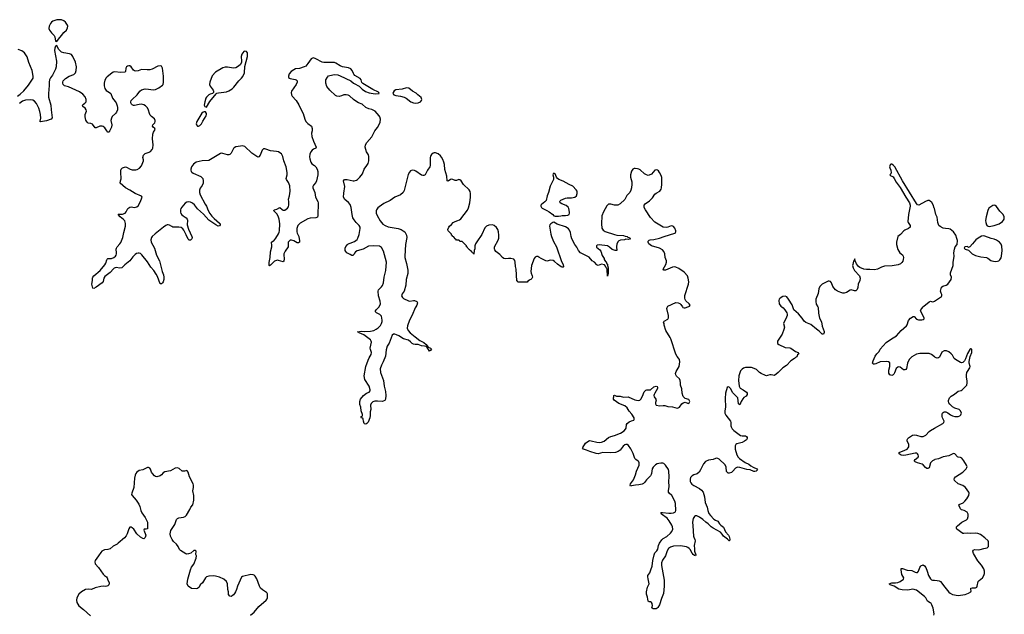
# Model space of a CAD drawing. Header units: inches. Extents: x 2294237 to 2473966, y 835830 to 1006981.
# Tile 42 of 77: x 2334251 to 2351205, y 994705 to 1004943. Entities that reach past the tile are written whole.
import ezdxf

# ---------------------------------------------------------------- set-up
doc = ezdxf.new("R2010")
doc.units = ezdxf.units.IN
doc.header["$MEASUREMENT"] = 0
for name, color, linetype in [('C3030', 7, 'Continuous'), ('C3040', 7, 'Continuous'), ('C3050', 7, 'Continuous'), ('C3939', 7, 'Continuous'), ('C3949', 7, 'Continuous'), ('C3959', 7, 'Continuous')]:
    doc.layers.add(name, color=color, linetype=linetype)

msp = doc.modelspace()

# ---------------------------------------------------------------- linework, layer by layer
at = {"layer": 'C3030', "color": 6, "elevation": 200}
for points in [[(2334930, 1004943), (2334890, 1004940), (2334822, 1004918), (2334798, 1004902), (2334780, 1004880), (2334757, 1004830), (2334755, 1004790), (2334764, 1004764), (2334798, 1004718), (2334844, 1004670), (2334854, 1004650), (2334870, 1004576), (2334890, 1004567), (2334917, 1004610), (2334971, 1004669), (2335010, 1004724), (2335057, 1004763), (2335076, 1004804), (2335079, 1004830), (2335075, 1004850), (2335042, 1004902), (2335010, 1004926), (2334970, 1004938)], [(2338130, 1004402), (2338110, 1004393), (2338077, 1004350), (2338065, 1004310), (2338072, 1004230), (2338069, 1004210), (2338051, 1004170), (2338019, 1004141), (2337970, 1004117), (2337930, 1004110), (2337830, 1004127), (2337790, 1004123), (2337747, 1004113), (2337621, 1004039), (2337566, 1003974), (2337522, 1003870), (2337519, 1003830), (2337530, 1003796), (2337585, 1003730), (2337590, 1003710), (2337589, 1003691), (2337568, 1003672), (2337530, 1003659), (2337510, 1003647), (2337469, 1003611), (2337454, 1003590), (2337438, 1003530), (2337429, 1003470), (2337440, 1003450), (2337470, 1003438), (2337526, 1003534), (2337632, 1003668), (2337644, 1003676), (2337674, 1003686), (2337810, 1003702), (2337850, 1003719), (2337910, 1003755), (2337940, 1003780), (2338027, 1003893), (2338070, 1003935), (2338094, 1003966), (2338123, 1004030), (2338125, 1004135), (2338173, 1004310), (2338175, 1004370), (2338157, 1004397)], [(2337430, 1003357), (2337410, 1003351), (2337387, 1003333), (2337301, 1003190), (2337290, 1003150), (2337294, 1003130), (2337312, 1003112), (2337330, 1003110), (2337350, 1003119), (2337380, 1003150), (2337404, 1003196), (2337462, 1003290), (2337470, 1003310), (2337469, 1003330), (2337450, 1003356)]]:
    msp.add_lwpolyline(points, close=True, dxfattribs=at)
for points in [[(2334213, 1003627), (2334261, 1003659), (2334323, 1003717), (2334404, 1003816), (2334481, 1003939), (2334485, 1003970), (2334467, 1004067), (2334410, 1004206), (2334382, 1004302), (2334333, 1004373), (2334286, 1004406), (2334227, 1004427)], [(2340000, 1004014), (2339976, 1004070), (2339950, 1004097), (2339912, 1004112), (2339809, 1004130), (2339770, 1004146), (2339696, 1004196), (2339670, 1004207), (2339490, 1004205), (2339461, 1004210), (2339350, 1004269), (2339310, 1004284), (2339290, 1004283), (2339270, 1004269), (2339213, 1004187), (2339175, 1004145), (2339151, 1004129), (2339070, 1004105), (2339002, 1004098), (2338970, 1004082), (2338928, 1004052), (2338888, 1004010), (2338878, 1003970), (2338882, 1003950), (2338896, 1003936), (2338910, 1003929), (2338994, 1003914), (2339009, 1003909), (2339028, 1003888), (2339030, 1003870), (2339014, 1003830), (2338931, 1003710), (2338925, 1003690), (2338932, 1003650), (2338945, 1003625), (2339011, 1003550), (2339058, 1003478), (2339098, 1003390), (2339132, 1003330), (2339159, 1003230), (2339179, 1003190), (2339210, 1003155), (2339273, 1003110), (2339289, 1003070), (2339286, 1003030), (2339278, 1002990), (2339282, 1002930), (2339309, 1002849), (2339354, 1002746), (2339350, 1002730), (2339310, 1002712), (2339285, 1002695), (2339263, 1002670), (2339245, 1002630), (2339243, 1002583), (2339246, 1002546), (2339265, 1002490), (2339284, 1002464), (2339329, 1002430), (2339348, 1002410), (2339373, 1002370), (2339382, 1002330), (2339383, 1002270), (2339364, 1002170), (2339350, 1002140), (2339308, 1002092), (2339301, 1002070), (2339300, 1002050), (2339330, 1001967), (2339347, 1001887), (2339386, 1001810), (2339392, 1001790), (2339387, 1001570), (2339376, 1001544), (2339350, 1001531), (2339250, 1001528), (2339210, 1001515), (2339080, 1001440), (2339040, 1001400), (2339021, 1001350), (2339021, 1001290), (2339027, 1001267), (2339055, 1001210), (2339070, 1001138), (2339070, 1001110), (2339050, 1001098), (2339030, 1001102), (2338970, 1001136), (2338930, 1001148), (2338910, 1001145), (2338889, 1001131), (2338876, 1001110), (2338871, 1001090), (2338873, 1001030), (2338820, 1000960), (2338800, 1000910), (2338805, 1000810), (2338801, 1000790), (2338790, 1000774), (2338710, 1000799), (2338690, 1000803), (2338670, 1000799), (2338637, 1000783), (2338570, 1000716), (2338550, 1000706), (2338545, 1000710), (2338545, 1000765), (2338563, 1000850), (2338570, 1000945), (2338592, 1001030), (2338594, 1001054), (2338587, 1001110), (2338610, 1001130), (2338624, 1001136), (2338661, 1001179), (2338705, 1001255), (2338717, 1001283), (2338722, 1001310), (2338728, 1001430), (2338717, 1001510), (2338699, 1001559), (2338678, 1001598), (2338627, 1001650), (2338630, 1001670), (2338678, 1001682), (2338730, 1001709), (2338772, 1001672), (2338790, 1001665), (2338814, 1001666), (2338842, 1001678), (2338864, 1001696), (2338879, 1001721), (2338886, 1001754), (2338887, 1001807), (2338881, 1001850), (2338898, 1001910), (2338906, 1001990), (2338901, 1002081), (2338893, 1002113), (2338880, 1002140), (2338843, 1002190), (2338841, 1002210), (2338856, 1002270), (2338855, 1002310), (2338837, 1002410), (2338799, 1002510), (2338782, 1002590), (2338756, 1002636), (2338733, 1002653), (2338710, 1002665), (2338670, 1002676), (2338570, 1002684), (2338490, 1002716), (2338470, 1002720), (2338450, 1002718), (2338424, 1002696), (2338390, 1002608), (2338370, 1002582), (2338350, 1002578), (2338250, 1002643), (2338130, 1002759), (2338090, 1002771), (2338050, 1002767), (2337970, 1002754), (2337942, 1002738), (2337930, 1002724), (2337890, 1002647), (2337870, 1002624), (2337850, 1002616), (2337830, 1002618), (2337750, 1002640), (2337730, 1002642), (2337710, 1002638), (2337510, 1002521), (2337390, 1002513), (2337290, 1002487), (2337244, 1002456), (2337209, 1002411), (2337199, 1002370), (2337199, 1002350), (2337205, 1002330), (2337217, 1002317), (2337240, 1002300), (2337370, 1002242), (2337402, 1002210), (2337411, 1002170), (2337410, 1002130), (2337393, 1002090), (2337359, 1002041), (2337347, 1002010), (2337346, 1001970), (2337356, 1001930), (2337445, 1001765), (2337470, 1001730), (2337497, 1001657), (2337524, 1001604), (2337558, 1001558), (2337597, 1001517), (2337690, 1001441), (2337700, 1001430), (2337702, 1001410), (2337690, 1001393), (2337670, 1001390), (2337631, 1001410), (2337510, 1001490), (2337417, 1001597), (2337310, 1001687), (2337258, 1001758), (2337224, 1001784), (2337190, 1001800), (2337150, 1001808), (2337130, 1001803), (2337099, 1001781), (2337043, 1001717), (2337028, 1001692), (2337020, 1001670), (2337022, 1001630), (2337028, 1001608), (2337043, 1001583), (2337065, 1001565), (2337119, 1001530), (2337136, 1001510), (2337140, 1001490), (2337136, 1001410), (2337159, 1001339), (2337214, 1001210), (2337218, 1001190), (2337216, 1001170), (2337210, 1001163), (2337190, 1001149), (2337170, 1001146), (2337150, 1001162), (2337120, 1001240), (2337077, 1001317), (2337060, 1001340), (2337030, 1001364), (2336993, 1001373), (2336930, 1001368), (2336890, 1001373), (2336870, 1001381), (2336830, 1001407), (2336810, 1001411), (2336790, 1001408), (2336770, 1001400), (2336728, 1001372), (2336582, 1001258), (2336534, 1001210), (2336521, 1001190), (2336507, 1001150), (2336512, 1001110), (2336570, 1001010), (2336607, 1000887), (2336657, 1000790), (2336704, 1000610), (2336729, 1000550), (2336734, 1000510), (2336732, 1000470), (2336719, 1000430), (2336707, 1000410), (2336690, 1000397), (2336670, 1000397), (2336621, 1000521), (2336600, 1000560), (2336562, 1000622), (2336510, 1000680), (2336454, 1000774), (2336356, 1000896), (2336330, 1000916), (2336310, 1000924), (2336290, 1000925), (2336264, 1000916), (2336240, 1000900), (2336201, 1000859), (2336146, 1000790), (2336059, 1000721), (2336010, 1000670), (2335977, 1000663), (2335910, 1000674), (2335876, 1000664), (2335864, 1000656), (2335808, 1000590), (2335739, 1000541), (2335718, 1000522), (2335701, 1000490), (2335690, 1000433), (2335670, 1000410), (2335570, 1000337), (2335530, 1000313), (2335510, 1000318), (2335494, 1000390), (2335506, 1000450), (2335503, 1000490), (2335512, 1000510), (2335528, 1000530), (2335634, 1000626), (2335717, 1000723), (2335734, 1000750), (2335750, 1000811), (2335758, 1000822), (2335770, 1000830), (2335830, 1000833), (2335872, 1000848), (2335901, 1000870), (2335913, 1000890), (2335918, 1000910), (2335919, 1000930), (2335911, 1000990), (2335916, 1001010), (2335928, 1001032), (2335976, 1001084), (2335991, 1001108), (2336026, 1001190), (2336044, 1001276), (2336075, 1001385), (2336075, 1001435), (2336059, 1001479), (2336041, 1001501), (2335982, 1001550), (2335944, 1001590), (2335950, 1001595), (2335963, 1001597), (2336023, 1001597), (2336066, 1001614), (2336086, 1001634), (2336115, 1001690), (2336150, 1001715), (2336170, 1001719), (2336230, 1001709), (2336270, 1001718), (2336294, 1001746), (2336336, 1001830), (2336360, 1001890), (2336347, 1001907), (2336237, 1001950), (2336147, 1002007), (2336070, 1002047), (2335982, 1002130), (2335984, 1002170), (2335997, 1002203), (2336000, 1002230), (2335990, 1002290), (2335992, 1002350), (2335999, 1002370), (2336021, 1002390), (2336070, 1002408), (2336090, 1002406), (2336152, 1002372), (2336190, 1002357), (2336250, 1002356), (2336274, 1002366), (2336312, 1002388), (2336351, 1002429), (2336384, 1002510), (2336383, 1002530), (2336373, 1002570), (2336381, 1002610), (2336410, 1002637), (2336479, 1002661), (2336505, 1002675), (2336533, 1002707), (2336543, 1002730), (2336551, 1002790), (2336537, 1002890), (2336543, 1002970), (2336556, 1003004), (2336582, 1003050), (2336577, 1003070), (2336549, 1003090), (2336536, 1003110), (2336545, 1003130), (2336575, 1003165), (2336584, 1003190), (2336585, 1003210), (2336570, 1003238), (2336519, 1003279), (2336500, 1003300), (2336485, 1003325), (2336470, 1003383), (2336450, 1003427), (2336418, 1003458), (2336390, 1003476), (2336350, 1003488), (2336310, 1003485), (2336230, 1003466), (2336210, 1003467), (2336190, 1003477), (2336177, 1003490), (2336166, 1003510), (2336164, 1003530), (2336170, 1003550), (2336187, 1003570), (2336272, 1003648), (2336318, 1003710), (2336350, 1003736), (2336410, 1003751), (2336470, 1003749), (2336550, 1003738), (2336590, 1003743), (2336648, 1003770), (2336710, 1003815), (2336719, 1003830), (2336726, 1003870), (2336728, 1003970), (2336709, 1004109), (2336701, 1004130), (2336690, 1004144), (2336670, 1004150), (2336630, 1004140), (2336530, 1004093), (2336490, 1004080), (2336443, 1004077), (2336350, 1004088), (2336290, 1004060), (2336250, 1004056), (2336230, 1004061), (2336210, 1004074), (2336173, 1004133), (2336150, 1004146), (2336129, 1004151), (2336110, 1004145), (2336089, 1004130), (2336077, 1004110), (2336071, 1004049), (2336062, 1004038), (2335989, 1004031), (2335890, 1004043), (2335861, 1004039), (2335835, 1004025), (2335758, 1003962), (2335739, 1003941), (2335718, 1003902), (2335705, 1003850), (2335705, 1003805), (2335716, 1003756), (2335742, 1003722), (2335799, 1003690), (2335820, 1003670), (2335851, 1003590), (2335897, 1003537), (2335911, 1003510), (2335930, 1003461), (2335937, 1003430), (2335934, 1003390), (2335917, 1003350), (2335902, 1003330), (2335844, 1003276), (2335829, 1003250), (2335822, 1003210), (2335836, 1003130), (2335832, 1003090), (2335799, 1003021), (2335790, 1003009), (2335770, 1003007), (2335750, 1003027), (2335719, 1003079), (2335690, 1003105), (2335670, 1003111), (2335630, 1003110), (2335570, 1003082), (2335550, 1003081), (2335503, 1003143), (2335476, 1003156), (2335430, 1003164), (2335410, 1003178), (2335390, 1003212), (2335376, 1003270), (2335379, 1003310), (2335401, 1003370), (2335397, 1003390), (2335377, 1003417), (2335336, 1003450), (2335330, 1003470), (2335349, 1003490), (2335375, 1003505), (2335393, 1003530), (2335398, 1003550), (2335395, 1003570), (2335376, 1003616), (2335339, 1003659), (2335282, 1003702), (2335090, 1003789), (2335025, 1003805), (2335010, 1003814), (2335000, 1003830), (2334994, 1003850), (2334994, 1003870), (2335002, 1003890), (2335018, 1003910), (2335042, 1003930), (2335105, 1003970), (2335181, 1003999), (2335209, 1004030), (2335226, 1004070), (2335230, 1004130), (2335214, 1004210), (2335167, 1004307), (2335141, 1004341), (2335110, 1004358), (2335010, 1004371), (2334970, 1004384), (2334917, 1004437), (2334890, 1004501), (2334870, 1004489), (2334854, 1004450), (2334850, 1004410), (2334882, 1004230), (2334877, 1004130), (2334867, 1004090), (2334818, 1003990), (2334779, 1003941), (2334763, 1003910), (2334757, 1003870), (2334760, 1003810), (2334744, 1003670), (2334747, 1003607), (2334788, 1003470), (2334792, 1003390), (2334808, 1003252), (2334790, 1003229), (2334710, 1003204), (2334610, 1003182), (2334598, 1003190), (2334604, 1003196), (2334612, 1003248), (2334609, 1003310), (2334600, 1003360), (2334580, 1003420), (2334541, 1003501), (2334503, 1003543), (2334477, 1003557), (2334444, 1003564), (2334350, 1003560), (2334300, 1003540), (2334250, 1003500)], [(2340000, 1003571), (2339930, 1003634), (2339905, 1003645), (2339870, 1003651), (2339833, 1003647), (2339790, 1003630), (2339750, 1003621), (2339710, 1003624), (2339690, 1003636), (2339590, 1003730), (2339541, 1003790), (2339522, 1003850), (2339521, 1003890), (2339525, 1003910), (2339550, 1003955), (2339570, 1003974), (2339590, 1003985), (2339670, 1004001), (2339730, 1003994), (2339770, 1003979), (2339950, 1003890), (2340000, 1003852)], [(2340000, 1001512), (2339989, 1001530), (2339973, 1001590), (2339958, 1001710), (2339941, 1001761), (2339915, 1001795), (2339850, 1001849), (2339829, 1001890), (2339830, 1001958), (2339849, 1002070), (2339828, 1002170), (2339843, 1002190), (2339866, 1002194), (2339890, 1002193), (2339990, 1002170), (2340000, 1002170)], [(2340000, 1000896), (2339990, 1000885), (2339970, 1000881), (2339942, 1000902), (2339883, 1000930), (2339864, 1000950), (2339856, 1000970), (2339853, 1001010), (2339870, 1001050), (2339883, 1001057), (2339890, 1001070), (2339925, 1001090), (2339961, 1001099), (2340000, 1001117)]]:
    msp.add_lwpolyline(points, dxfattribs=at)
at = {"layer": 'C3040', "color": 6, "elevation": 200}
for points in [[(2340000, 1003852), (2340010, 1003845), (2340098, 1003798), (2340150, 1003744), (2340206, 1003706), (2340270, 1003682), (2340370, 1003665), (2340442, 1003670), (2340437, 1003690), (2340430, 1003694), (2340330, 1003741), (2340162, 1003842), (2340143, 1003863), (2340129, 1003910), (2340116, 1003930), (2340022, 1003982), (2340004, 1004004), (2340000, 1004014)], [(2340000, 1002170), (2340010, 1002170), (2340050, 1002182), (2340070, 1002193), (2340110, 1002229), (2340151, 1002289), (2340181, 1002370), (2340229, 1002430), (2340252, 1002468), (2340261, 1002510), (2340263, 1002590), (2340256, 1002616), (2340224, 1002670), (2340210, 1002709), (2340201, 1002750), (2340206, 1002790), (2340230, 1002827), (2340315, 1002925), (2340339, 1002970), (2340364, 1003030), (2340412, 1003088), (2340435, 1003125), (2340459, 1003181), (2340461, 1003230), (2340452, 1003270), (2340441, 1003290), (2340370, 1003366), (2340315, 1003395), (2340261, 1003410), (2340210, 1003431), (2340146, 1003486), (2340083, 1003510), (2340024, 1003550), (2340000, 1003571)], [(2345758, 1000000), (2345774, 1000006), (2345782, 1000010), (2345793, 1000027), (2345794, 1000030), (2345779, 1000050), (2345723, 1000103), (2345707, 1000127), (2345701, 1000150), (2345705, 1000195), (2345768, 1000390), (2345771, 1000430), (2345764, 1000490), (2345747, 1000530), (2345693, 1000593), (2345599, 1000659), (2345550, 1000684), (2345527, 1000687), (2345490, 1000683), (2345370, 1000632), (2345344, 1000630), (2345332, 1000650), (2345377, 1000730), (2345387, 1000770), (2345386, 1000790), (2345368, 1000850), (2345357, 1000910), (2345343, 1000950), (2345318, 1000978), (2345270, 1001010), (2345128, 1001050), (2345085, 1001085), (2345071, 1001110), (2345073, 1001130), (2345090, 1001147), (2345106, 1001154), (2345170, 1001160), (2345270, 1001179), (2345350, 1001209), (2345530, 1001265), (2345538, 1001270), (2345550, 1001290), (2345550, 1001310), (2345530, 1001352), (2345510, 1001380), (2345495, 1001390), (2345470, 1001391), (2345412, 1001368), (2345390, 1001364), (2345330, 1001368), (2345190, 1001457), (2345110, 1001538), (2345026, 1001670), (2345005, 1001710), (2345001, 1001730), (2345004, 1001750), (2345019, 1001770), (2345096, 1001824), (2345145, 1001875), (2345190, 1001941), (2345210, 1001957), (2345272, 1001988), (2345297, 1002023), (2345304, 1002050), (2345309, 1002110), (2345307, 1002227), (2345298, 1002258), (2345270, 1002310), (2345250, 1002338), (2345235, 1002350), (2345210, 1002357), (2345190, 1002350), (2345130, 1002286), (2345090, 1002264), (2345070, 1002262), (2345041, 1002270), (2345010, 1002287), (2344935, 1002355), (2344910, 1002370), (2344890, 1002377), (2344850, 1002381), (2344830, 1002380), (2344810, 1002369), (2344785, 1002335), (2344769, 1002270), (2344771, 1002230), (2344789, 1002150), (2344791, 1002109), (2344786, 1002046), (2344776, 1002010), (2344755, 1001970), (2344705, 1001915), (2344670, 1001848), (2344590, 1001772), (2344550, 1001751), (2344530, 1001748), (2344490, 1001751), (2344430, 1001768), (2344390, 1001766), (2344361, 1001739), (2344303, 1001637), (2344277, 1001563), (2344268, 1001430), (2344275, 1001355), (2344297, 1001317), (2344330, 1001297), (2344490, 1001243), (2344535, 1001235), (2344648, 1001228), (2344677, 1001217), (2344711, 1001210), (2344720, 1001200), (2344751, 1001190), (2344757, 1001177), (2344771, 1001170), (2344730, 1001158), (2344690, 1001162), (2344665, 1001155), (2344594, 1001146), (2344566, 1001134), (2344556, 1001124), (2344535, 1001085), (2344527, 1001030), (2344531, 1000969), (2344506, 1000970), (2344450, 1000988), (2344408, 1001028), (2344370, 1001047), (2344230, 1001068), (2344197, 1001063), (2344183, 1001050), (2344185, 1001025), (2344238, 1000978), (2344255, 1000955), (2344283, 1000883), (2344313, 1000830), (2344314, 1000814), (2344337, 1000777), (2344350, 1000771), (2344360, 1000740), (2344370, 1000731), (2344371, 1000711), (2344382, 1000670), (2344382, 1000570), (2344370, 1000526), (2344366, 1000646), (2344360, 1000660), (2344350, 1000669), (2344339, 1000699), (2344320, 1000720), (2344270, 1000735), (2344209, 1000710), (2344190, 1000722), (2344148, 1000768), (2344110, 1000791), (2344056, 1000856), (2343939, 1000910), (2343908, 1000930), (2343874, 1000970), (2343845, 1001025), (2343810, 1001073), (2343758, 1001170), (2343744, 1001210), (2343737, 1001277), (2343717, 1001317), (2343700, 1001340), (2343680, 1001360), (2343650, 1001376), (2343503, 1001423), (2343450, 1001455), (2343430, 1001449), (2343399, 1001430), (2343381, 1001410), (2343375, 1001390), (2343397, 1001250), (2343407, 1001210), (2343443, 1001123), (2343494, 1001030), (2343582, 1000782), (2343610, 1000726), (2343616, 1000690), (2343610, 1000683), (2343590, 1000681), (2343573, 1000690), (2343510, 1000733), (2343461, 1000781), (2343436, 1000796), (2343390, 1000801), (2343330, 1000788), (2343310, 1000791), (2343228, 1000830), (2343190, 1000856), (2343170, 1000865), (2343150, 1000867), (2343125, 1000855), (2343107, 1000833), (2343061, 1000710), (2343050, 1000610), (2343056, 1000576), (2343075, 1000530), (2343079, 1000510), (2343070, 1000485), (2343050, 1000469), (2343035, 1000465), (2343030, 1000458), (2342998, 1000442), (2342990, 1000426), (2342830, 1000426), (2342822, 1000442), (2342810, 1000446), (2342799, 1000650), (2342790, 1000695), (2342784, 1000770), (2342776, 1000796), (2342757, 1000817), (2342710, 1000831), (2342670, 1000832), (2342610, 1000825), (2342588, 1000830), (2342562, 1000850), (2342519, 1000899), (2342450, 1000949), (2342430, 1000978), (2342426, 1000994), (2342429, 1001030), (2342492, 1001148), (2342501, 1001179), (2342503, 1001230), (2342498, 1001290), (2342485, 1001330), (2342463, 1001363), (2342421, 1001401), (2342390, 1001411), (2342330, 1001405), (2342290, 1001388), (2342262, 1001358), (2342210, 1001243), (2342120, 1001120), (2342098, 1001082), (2342087, 1001050), (2342085, 1000995), (2342078, 1000970), (2342070, 1000906), (2342062, 1000922), (2342050, 1000926), (2342042, 1000942), (2342030, 1000946), (2342022, 1000962), (2342010, 1000966), (2342002, 1000982), (2341990, 1000986), (2341966, 1001010), (2341962, 1001022), (2341946, 1001030), (2341946, 1001050), (2341870, 1001126), (2341830, 1001126), (2341822, 1001142), (2341810, 1001146), (2341770, 1001146), (2341762, 1001162), (2341746, 1001170), (2341742, 1001182), (2341730, 1001186), (2341726, 1001206), (2341706, 1001210), (2341702, 1001222), (2341686, 1001230), (2341686, 1001250), (2341626, 1001310), (2341622, 1001330), (2341639, 1001370), (2341650, 1001385), (2341685, 1001415), (2341713, 1001450), (2341749, 1001470), (2341797, 1001483), (2341823, 1001497), (2341844, 1001516), (2341959, 1001661), (2341978, 1001702), (2342004, 1001790), (2342014, 1001890), (2342013, 1001950), (2342005, 1001985), (2341991, 1002011), (2341890, 1002108), (2341851, 1002171), (2341830, 1002188), (2341810, 1002191), (2341770, 1002173), (2341750, 1002172), (2341710, 1002194), (2341690, 1002199), (2341667, 1002193), (2341630, 1002165), (2341610, 1002170), (2341604, 1002250), (2341570, 1002365), (2341563, 1002450), (2341555, 1002490), (2341538, 1002538), (2341516, 1002576), (2341498, 1002598), (2341454, 1002634), (2341410, 1002651), (2341390, 1002652), (2341370, 1002646), (2341340, 1002620), (2341325, 1002595), (2341319, 1002570), (2341319, 1002430), (2341315, 1002410), (2341271, 1002350), (2341230, 1002274), (2341210, 1002259), (2341190, 1002259), (2341170, 1002266), (2341074, 1002334), (2341050, 1002345), (2341010, 1002353), (2340979, 1002341), (2340960, 1002320), (2340941, 1002279), (2340890, 1002069), (2340870, 1002001), (2340853, 1001967), (2340810, 1001927), (2340710, 1001888), (2340630, 1001831), (2340522, 1001778), (2340441, 1001719), (2340419, 1001701), (2340397, 1001670), (2340391, 1001650), (2340390, 1001610), (2340405, 1001570), (2340459, 1001479), (2340505, 1001425), (2340541, 1001401), (2340597, 1001377), (2340770, 1001346), (2340817, 1001330), (2340856, 1001310), (2340881, 1001290), (2340911, 1001230), (2340919, 1001190), (2340892, 1001070), (2340882, 1000870), (2340883, 1000850), (2340910, 1000747), (2340933, 1000630), (2340934, 1000570), (2340904, 1000470), (2340899, 1000370), (2340873, 1000270), (2340839, 1000221), (2340827, 1000190), (2340840, 1000160), (2340862, 1000142), (2340944, 1000104), (2340970, 1000099), (2341030, 1000110), (2341050, 1000108), (2341088, 1000090), (2341102, 1000070), (2341090, 1000030), (2341073, 1000000)], [(2350000, 1001690), (2349998, 1001698), (2349977, 1001757), (2349957, 1001797), (2349930, 1001820), (2349910, 1001827), (2349890, 1001827), (2349848, 1001812), (2349735, 1001750), (2349710, 1001753), (2349690, 1001779), (2349450, 1002168), (2349317, 1002410), (2349290, 1002441), (2349270, 1002453), (2349250, 1002455), (2349237, 1002443), (2349228, 1002410), (2349232, 1002390), (2349250, 1002350), (2349254, 1002306), (2349250, 1002289), (2349231, 1002270), (2349253, 1002253), (2349270, 1002248), (2349290, 1002235), (2349310, 1002208), (2349344, 1002144), (2349410, 1002052), (2349511, 1001890), (2349570, 1001790), (2349584, 1001750), (2349585, 1001730), (2349555, 1001590), (2349545, 1001470), (2349548, 1001450), (2349582, 1001402), (2349586, 1001390), (2349583, 1001370), (2349554, 1001346), (2349490, 1001321), (2349473, 1001310), (2349416, 1001244), (2349371, 1001210), (2349347, 1001110), (2349348, 1001070), (2349370, 1000986), (2349404, 1000930), (2349452, 1000892), (2349465, 1000870), (2349469, 1000850), (2349466, 1000813), (2349456, 1000784), (2349440, 1000760), (2349420, 1000740), (2349376, 1000724), (2349274, 1000706), (2349143, 1000697), (2349090, 1000684), (2349022, 1000650), (2348970, 1000637), (2348890, 1000642), (2348830, 1000639), (2348787, 1000647), (2348718, 1000678), (2348694, 1000694), (2348662, 1000742), (2348639, 1000790), (2348630, 1000826), (2348627, 1000810), (2348610, 1000788), (2348595, 1000730), (2348592, 1000710), (2348603, 1000670), (2348623, 1000623), (2348710, 1000530), (2348720, 1000490), (2348716, 1000450), (2348687, 1000390), (2348683, 1000330), (2348670, 1000298), (2348650, 1000277), (2348625, 1000275), (2348570, 1000289), (2348550, 1000286), (2348490, 1000245), (2348450, 1000233), (2348426, 1000234), (2348390, 1000243), (2348330, 1000266), (2348297, 1000290), (2348251, 1000350), (2348230, 1000410), (2348210, 1000437), (2348190, 1000442), (2348170, 1000439), (2348070, 1000387), (2348030, 1000348), (2348009, 1000311), (2347999, 1000230), (2347961, 1000130), (2347958, 1000090), (2347967, 1000047), (2347996, 1000000)], [(2340000, 1001117), (2340016, 1001124), (2340061, 1001159), (2340076, 1001184), (2340097, 1001243), (2340114, 1001350), (2340112, 1001370), (2340098, 1001398), (2340047, 1001450), (2340010, 1001496), (2340000, 1001512)], [(2340438, 1000000), (2340439, 1000001), (2340464, 1000050), (2340459, 1000099), (2340428, 1000190), (2340424, 1000270), (2340431, 1000290), (2340479, 1000341), (2340496, 1000364), (2340516, 1000410), (2340527, 1000510), (2340558, 1000622), (2340566, 1000770), (2340518, 1000958), (2340479, 1001019), (2340444, 1001044), (2340350, 1001051), (2340258, 1001042), (2340166, 1000990), (2340059, 1000961), (2340035, 1000945), (2340016, 1000924), (2340010, 1000906), (2340000, 1000896)], [(2347563, 1000000), (2347550, 1000032), (2347490, 1000132), (2347458, 1000170), (2347430, 1000180), (2347390, 1000176), (2347348, 1000150), (2347328, 1000132), (2347320, 1000110), (2347328, 1000048), (2347359, 1000010), (2347372, 1000000)], [(2345404, 1000000), (2345412, 1000010), (2345550, 1000075), (2345590, 1000070), (2345616, 1000056), (2345637, 1000037), (2345663, 1000000)], [(2349809, 1000000), (2349818, 1000010), (2349910, 1000084), (2349934, 1000094), (2349970, 1000086), (2349994, 1000090), (2350000, 1000094)]]:
    msp.add_lwpolyline(points, dxfattribs=at)
for points in [[(2340910, 1003771), (2340834, 1003746), (2340730, 1003734), (2340701, 1003719), (2340682, 1003690), (2340678, 1003670), (2340693, 1003650), (2340730, 1003640), (2340810, 1003629), (2340869, 1003610), (2340905, 1003590), (2340987, 1003527), (2341030, 1003509), (2341070, 1003503), (2341110, 1003509), (2341150, 1003526), (2341171, 1003549), (2341175, 1003570), (2341161, 1003601), (2341107, 1003647), (2341079, 1003679), (2341016, 1003710), (2340950, 1003765)], [(2343450, 1002300), (2343437, 1002290), (2343433, 1002270), (2343444, 1002230), (2343442, 1002190), (2343386, 1002074), (2343357, 1001970), (2343335, 1001910), (2343318, 1001830), (2343296, 1001804), (2343238, 1001762), (2343226, 1001750), (2343222, 1001730), (2343233, 1001710), (2343250, 1001695), (2343330, 1001659), (2343370, 1001634), (2343431, 1001590), (2343450, 1001565), (2343470, 1001559), (2343490, 1001562), (2343530, 1001560), (2343570, 1001566), (2343590, 1001571), (2343650, 1001571), (2343690, 1001577), (2343711, 1001590), (2343719, 1001610), (2343720, 1001630), (2343705, 1001690), (2343694, 1001714), (2343662, 1001742), (2343587, 1001770), (2343556, 1001790), (2343549, 1001810), (2343557, 1001823), (2343570, 1001835), (2343650, 1001870), (2343675, 1001875), (2343750, 1001873), (2343810, 1001886), (2343838, 1001910), (2343852, 1001948), (2343852, 1001970), (2343849, 1001990), (2343835, 1002015), (2343775, 1002075), (2343710, 1002105), (2343610, 1002162), (2343534, 1002190), (2343509, 1002210), (2343494, 1002230), (2343471, 1002291)]]:
    msp.add_lwpolyline(points, close=True, dxfattribs=at)
at = {"layer": 'C3050', "color": 6, "elevation": 200}
msp.add_lwpolyline([(2350000, 1000094), (2350126, 1000174), (2350131, 1000190), (2350130, 1000210), (2350117, 1000237), (2350108, 1000270), (2350123, 1000337), (2350147, 1000353), (2350205, 1000370), (2350233, 1000390), (2350289, 1000470), (2350293, 1000510), (2350281, 1000550), (2350278, 1000582), (2350322, 1000710), (2350323, 1000763), (2350341, 1000870), (2350338, 1000930), (2350346, 1000994), (2350359, 1001030), (2350395, 1001070), (2350397, 1001143), (2350390, 1001177), (2350370, 1001233), (2350332, 1001292), (2350275, 1001335), (2350250, 1001343), (2350190, 1001346), (2350150, 1001355), (2350100, 1001380), (2350080, 1001400), (2350061, 1001450), (2350050, 1001545), (2350028, 1001588), (2350000, 1001690)], dxfattribs=at)
for points in [[(2351030, 1001747), (2351010, 1001741), (2350970, 1001723), (2350941, 1001699), (2350921, 1001659), (2350890, 1001550), (2350883, 1001483), (2350886, 1001450), (2350898, 1001410), (2350910, 1001394), (2350927, 1001387), (2350950, 1001384), (2350970, 1001389), (2351030, 1001400), (2351114, 1001430), (2351172, 1001468), (2351191, 1001490), (2351201, 1001510), (2351205, 1001530), (2351201, 1001550), (2351183, 1001590), (2351125, 1001645), (2351070, 1001727), (2351050, 1001746)], [(2350850, 1001222), (2350810, 1001216), (2350757, 1001183), (2350717, 1001150), (2350659, 1001081), (2350610, 1001032), (2350590, 1001022), (2350570, 1001036), (2350527, 1001033), (2350511, 1001010), (2350532, 1000990), (2350590, 1000976), (2350652, 1000912), (2350710, 1000885), (2350801, 1000861), (2350896, 1000850), (2350919, 1000839), (2350970, 1000798), (2350990, 1000790), (2351050, 1000780), (2351090, 1000785), (2351110, 1000792), (2351130, 1000806), (2351150, 1000841), (2351157, 1000870), (2351166, 1000970), (2351163, 1001043), (2351150, 1001080), (2351124, 1001110), (2351070, 1001146), (2351030, 1001163), (2350977, 1001177), (2350870, 1001218)]]:
    msp.add_lwpolyline(points, close=True, dxfattribs=at)
at = {"layer": 'C3939', "color": 6, "elevation": 300}
msp.add_lwpolyline([(2338227, 994690), (2338290, 994739), (2338370, 994837), (2338494, 994950), (2338511, 994969), (2338516, 994990), (2338519, 995030), (2338515, 995055), (2338510, 995069), (2338500, 995080), (2338430, 995125), (2338397, 995157), (2338378, 995190), (2338336, 995316), (2338304, 995364), (2338290, 995377), (2338270, 995385), (2338230, 995390), (2338090, 995357), (2338070, 995346), (2338003, 995190), (2337986, 995134), (2337966, 995090), (2337950, 995062), (2337930, 995039), (2337910, 995021), (2337890, 995013), (2337870, 995015), (2337847, 995047), (2337844, 995090), (2337833, 995130), (2337828, 995230), (2337810, 995270), (2337768, 995308), (2337690, 995343), (2337621, 995361), (2337590, 995365), (2337510, 995364), (2337470, 995351), (2337450, 995330), (2337396, 995244), (2337359, 995210), (2337339, 995170), (2337310, 995150), (2337290, 995144), (2337210, 995150), (2337150, 995187), (2337136, 995230), (2337148, 995310), (2337190, 995471), (2337210, 995516), (2337251, 995570), (2337290, 995670), (2337293, 995710), (2337286, 995734), (2337289, 995790), (2337270, 995804), (2337250, 995801), (2337200, 995760), (2337157, 995743), (2337130, 995741), (2337110, 995748), (2337021, 995801), (2337001, 995821), (2336979, 995870), (2336950, 995910), (2336900, 995960), (2336878, 995990), (2336846, 996050), (2336839, 996090), (2336856, 996150), (2336920, 996250), (2336950, 996338), (2336970, 996356), (2336990, 996363), (2337070, 996376), (2337098, 996390), (2337122, 996410), (2337182, 996510), (2337200, 996550), (2337230, 996590), (2337252, 996670), (2337247, 996750), (2337230, 996830), (2337242, 996890), (2337243, 996930), (2337238, 996950), (2337172, 997070), (2337150, 997150), (2337135, 997175), (2337130, 997179), (2337090, 997167), (2337050, 997170), (2336995, 997215), (2336970, 997225), (2336930, 997219), (2336850, 997176), (2336750, 997155), (2336722, 997138), (2336694, 997106), (2336671, 997089), (2336610, 997071), (2336590, 997076), (2336570, 997090), (2336535, 997130), (2336522, 997150), (2336502, 997202), (2336490, 997219), (2336470, 997234), (2336450, 997233), (2336370, 997195), (2336310, 997181), (2336268, 997150), (2336252, 997128), (2336240, 997100), (2336229, 997050), (2336214, 996890), (2336179, 996790), (2336176, 996770), (2336185, 996750), (2336255, 996670), (2336303, 996603), (2336321, 996561), (2336339, 996490), (2336354, 996454), (2336410, 996370), (2336450, 996292), (2336453, 996210), (2336450, 996178), (2336430, 996169), (2336392, 996168), (2336388, 996152), (2336423, 996070), (2336414, 996026), (2336390, 996003), (2336370, 996008), (2336330, 996033), (2336266, 996090), (2336214, 996170), (2336190, 996194), (2336170, 996207), (2336150, 996206), (2336130, 996174), (2336104, 996090), (2336084, 996056), (2336056, 996024), (2335949, 995931), (2335927, 995913), (2335861, 995879), (2335810, 995830), (2335770, 995818), (2335710, 995812), (2335665, 995790), (2335646, 995770), (2335610, 995709), (2335551, 995630), (2335547, 995610), (2335551, 995571), (2335610, 995511), (2335690, 995396), (2335710, 995375), (2335745, 995350), (2335758, 995330), (2335771, 995290), (2335791, 995250), (2335791, 995230), (2335785, 995210), (2335770, 995195), (2335754, 995190), (2335730, 995186), (2335690, 995189), (2335650, 995183), (2335550, 995158), (2335490, 995134), (2335430, 995139), (2335385, 995130), (2335315, 995090), (2335272, 995050), (2335235, 994990), (2335229, 994950), (2335236, 994910), (2335269, 994849), (2335350, 994786), (2335470, 994678)], dxfattribs=at)
at = {"layer": 'C3949', "color": 6, "elevation": 200}
for points in [[(2341073, 1000000), (2341061, 999979), (2341010, 999858), (2340963, 999770), (2340929, 999670), (2340923, 999630), (2340939, 999590), (2340972, 999550), (2341060, 999480), (2341142, 999422), (2341210, 999382), (2341249, 999350), (2341284, 999304), (2341322, 999290), (2341340, 999270), (2341330, 999250), (2341310, 999235), (2341290, 999262), (2341274, 999290), (2341275, 999295), (2341254, 999314), (2341223, 999323), (2341170, 999328), (2341110, 999348), (2341062, 999350), (2341030, 999358), (2341010, 999369), (2340979, 999399), (2340943, 999423), (2340858, 999450), (2340779, 999499), (2340739, 999519), (2340710, 999528), (2340690, 999529), (2340667, 999513), (2340610, 999371), (2340580, 999320), (2340562, 999258), (2340547, 999150), (2340512, 999050), (2340483, 998997), (2340458, 998930), (2340461, 998870), (2340514, 998730), (2340528, 998630), (2340550, 998541), (2340556, 998470), (2340550, 998407), (2340536, 998384), (2340510, 998372), (2340490, 998369), (2340410, 998376), (2340367, 998373), (2340330, 998361), (2340303, 998337), (2340292, 998308), (2340297, 998230), (2340288, 998190), (2340287, 998130), (2340280, 998090), (2340250, 998015), (2340231, 997990), (2340210, 997981), (2340190, 997982), (2340182, 997990), (2340168, 998030), (2340167, 998067), (2340162, 998082), (2340130, 998086), (2340126, 998090), (2340129, 998091), (2340130, 998111), (2340150, 998114), (2340155, 998125), (2340155, 998145), (2340133, 998210), (2340125, 998270), (2340110, 998319), (2340108, 998370), (2340121, 998410), (2340170, 998471), (2340220, 998510), (2340270, 998530), (2340288, 998550), (2340287, 998570), (2340267, 998630), (2340194, 998750), (2340181, 998810), (2340210, 998973), (2340250, 999081), (2340270, 999123), (2340304, 999176), (2340306, 999210), (2340290, 999265), (2340288, 999290), (2340307, 999390), (2340303, 999410), (2340290, 999430), (2340224, 999484), (2340174, 999514), (2340098, 999550), (2340085, 999565), (2340069, 999570), (2340130, 999581), (2340190, 999575), (2340290, 999577), (2340350, 999592), (2340390, 999612), (2340423, 999637), (2340464, 999676), (2340483, 999710), (2340493, 999747), (2340494, 999770), (2340478, 999838), (2340450, 999867), (2340394, 999893), (2340380, 999910), (2340380, 999930), (2340391, 999950), (2340438, 1000000)], [(2347372, 1000000), (2347399, 999979), (2347427, 999950), (2347458, 999898), (2347464, 999870), (2347463, 999850), (2347445, 999795), (2347406, 999730), (2347402, 999710), (2347420, 999650), (2347411, 999610), (2347377, 999530), (2347301, 999410), (2347297, 999390), (2347302, 999370), (2347324, 999350), (2347430, 999300), (2347510, 999291), (2347530, 999285), (2347610, 999227), (2347654, 999210), (2347662, 999202), (2347665, 999190), (2347645, 999170), (2347630, 999138), (2347610, 999128), (2347592, 999110), (2347531, 999069), (2347452, 998990), (2347392, 998950), (2347312, 998870), (2347250, 998818), (2347190, 998830), (2347170, 998830), (2347126, 998814), (2347110, 998813), (2347090, 998818), (2347020, 998850), (2346990, 998871), (2346940, 998920), (2346899, 998939), (2346852, 998952), (2346790, 998957), (2346750, 998953), (2346716, 998944), (2346690, 998928), (2346664, 998896), (2346633, 998810), (2346627, 998730), (2346639, 998630), (2346659, 998599), (2346710, 998570), (2346763, 998530), (2346776, 998510), (2346776, 998490), (2346757, 998463), (2346722, 998438), (2346703, 998417), (2346673, 998367), (2346650, 998313), (2346630, 998331), (2346614, 998430), (2346606, 998446), (2346530, 998520), (2346490, 998590), (2346470, 998614), (2346450, 998622), (2346430, 998610), (2346403, 998510), (2346398, 998418), (2346406, 998270), (2346391, 998210), (2346392, 998170), (2346410, 998132), (2346488, 998028), (2346495, 998010), (2346496, 997950), (2346502, 997930), (2346521, 997901), (2346549, 997869), (2346665, 997785), (2346690, 997776), (2346750, 997776), (2346767, 997767), (2346779, 997750), (2346776, 997730), (2346763, 997710), (2346730, 997683), (2346690, 997663), (2346600, 997640), (2346583, 997630), (2346573, 997607), (2346571, 997550), (2346600, 997450), (2346622, 997410), (2346646, 997386), (2346741, 997321), (2346806, 997290), (2346842, 997262), (2346879, 997239), (2346941, 997210), (2346957, 997190), (2346930, 997170), (2346910, 997164), (2346890, 997166), (2346830, 997194), (2346770, 997197), (2346653, 997233), (2346610, 997237), (2346578, 997222), (2346533, 997167), (2346510, 997147), (2346470, 997132), (2346450, 997136), (2346431, 997150), (2346424, 997164), (2346416, 997237), (2346398, 997278), (2346294, 997374), (2346270, 997389), (2346250, 997392), (2346230, 997389), (2346190, 997370), (2346110, 997359), (2346062, 997338), (2346024, 997296), (2345973, 997190), (2345949, 997150), (2345916, 997124), (2345856, 997104), (2345830, 997090), (2345802, 997058), (2345793, 997030), (2345795, 996990), (2345807, 996967), (2345826, 996946), (2345861, 996921), (2345956, 996870), (2345990, 996843), (2346018, 996810), (2346041, 996730), (2346054, 996630), (2346090, 996551), (2346098, 996490), (2346119, 996439), (2346145, 996405), (2346205, 996345), (2346230, 996326), (2346271, 996310), (2346302, 996262), (2346321, 996241), (2346370, 996205), (2346405, 996125), (2346454, 996070), (2346470, 996043), (2346479, 996001), (2346474, 995970), (2346470, 995967), (2346440, 996000), (2346371, 996050), (2346346, 996086), (2346317, 996117), (2346190, 996187), (2346156, 996210), (2346104, 996264), (2346065, 996290), (2346015, 996335), (2345957, 996377), (2345910, 996400), (2345890, 996399), (2345870, 996389), (2345847, 996353), (2345835, 996290), (2345844, 996230), (2345852, 996052), (2345857, 996030), (2345876, 995990), (2345880, 995970), (2345867, 995890), (2345868, 995830), (2345872, 995790), (2345896, 995730), (2345890, 995710), (2345870, 995716), (2345850, 995733), (2345830, 995756), (2345798, 995818), (2345780, 995840), (2345756, 995856), (2345730, 995865), (2345630, 995885), (2345510, 995877), (2345457, 995863), (2345422, 995838), (2345401, 995799), (2345372, 995710), (2345321, 995639), (2345303, 995590), (2345303, 995543), (2345347, 995293), (2345349, 995190), (2345337, 995063), (2345303, 994977), (2345270, 994870), (2345240, 994819), (2345230, 994809), (2345210, 994801), (2345161, 994801), (2345148, 994810), (2345138, 994830), (2345149, 994850), (2345139, 994890), (2345130, 994908), (2345110, 994919), (2345090, 994919), (2345070, 994929), (2345060, 995000), (2345041, 995050), (2345043, 995090), (2345060, 995170), (2345087, 995230), (2345075, 995315), (2345066, 995350), (2345069, 995370), (2345103, 995417), (2345117, 995470), (2345144, 995536), (2345152, 995630), (2345173, 995730), (2345190, 995761), (2345222, 995798), (2345236, 995824), (2345251, 995890), (2345269, 995930), (2345310, 995989), (2345330, 996008), (2345395, 996045), (2345459, 996101), (2345479, 996130), (2345497, 996170), (2345493, 996210), (2345482, 996242), (2345435, 996315), (2345398, 996358), (2345304, 996430), (2345290, 996450), (2345302, 996458), (2345321, 996459), (2345430, 996444), (2345470, 996444), (2345510, 996452), (2345530, 996462), (2345541, 996470), (2345548, 996490), (2345544, 996610), (2345534, 996654), (2345482, 996750), (2345433, 996793), (2345423, 996810), (2345421, 996830), (2345433, 996907), (2345428, 996990), (2345433, 997070), (2345429, 997169), (2345420, 997200), (2345372, 997272), (2345340, 997300), (2345326, 997306), (2345290, 997309), (2345256, 997304), (2345230, 997295), (2345201, 997279), (2345160, 997240), (2345142, 997210), (2345131, 997130), (2345124, 997110), (2345110, 997089), (2345041, 997019), (2345010, 996972), (2344990, 996954), (2344970, 996945), (2344912, 996932), (2344853, 996927), (2344783, 996917), (2344766, 996910), (2344761, 996930), (2344770, 996950), (2344820, 997020), (2344856, 997104), (2344871, 997171), (2344915, 997270), (2344919, 997310), (2344911, 997330), (2344901, 997341), (2344858, 997370), (2344840, 997390), (2344815, 997475), (2344775, 997555), (2344732, 997612), (2344710, 997626), (2344690, 997628), (2344670, 997621), (2344642, 997598), (2344590, 997530), (2344554, 997510), (2344510, 997493), (2344417, 997483), (2344290, 997493), (2344210, 997469), (2344175, 997475), (2344070, 997506), (2344010, 997533), (2343957, 997550), (2343941, 997570), (2343950, 997577), (2343995, 997650), (2344052, 997690), (2344070, 997696), (2344090, 997694), (2344190, 997669), (2344230, 997665), (2344270, 997668), (2344312, 997688), (2344390, 997747), (2344430, 997769), (2344490, 997782), (2344597, 997823), (2344657, 997863), (2344682, 997890), (2344691, 997910), (2344697, 997970), (2344710, 997990), (2344744, 998016), (2344783, 998037), (2344823, 998050), (2344830, 998061), (2344834, 998070), (2344829, 998090), (2344791, 998150), (2344745, 998205), (2344710, 998262), (2344672, 998292), (2344570, 998336), (2344487, 998390), (2344473, 998410), (2344473, 998430), (2344484, 998450), (2344484, 998470), (2344490, 998478), (2344530, 998461), (2344590, 998463), (2344650, 998445), (2344730, 998449), (2344840, 998400), (2344870, 998390), (2344910, 998385), (2344930, 998390), (2344949, 998411), (2344977, 998463), (2345006, 998534), (2345030, 998563), (2345052, 998572), (2345110, 998571), (2345170, 998620), (2345210, 998630), (2345225, 998625), (2345235, 998615), (2345235, 998590), (2345186, 998514), (2345174, 998490), (2345172, 998470), (2345178, 998450), (2345206, 998410), (2345208, 998390), (2345198, 998350), (2345199, 998330), (2345210, 998307), (2345273, 998293), (2345330, 998302), (2345361, 998301), (2345410, 998282), (2345490, 998279), (2345570, 998255), (2345590, 998258), (2345610, 998273), (2345653, 998330), (2345673, 998347), (2345710, 998357), (2345750, 998339), (2345770, 998335), (2345788, 998370), (2345781, 998390), (2345770, 998401), (2345710, 998420), (2345675, 998455), (2345659, 998510), (2345650, 998589), (2345628, 998650), (2345631, 998690), (2345626, 998730), (2345610, 998760), (2345563, 998803), (2345546, 998830), (2345545, 998850), (2345556, 998884), (2345607, 998970), (2345615, 999050), (2345613, 999090), (2345597, 999117), (2345570, 999146), (2345550, 999182), (2345461, 999450), (2345453, 999470), (2345379, 999590), (2345350, 999686), (2345349, 999710), (2345339, 999730), (2345349, 999750), (2345410, 999788), (2345420, 999810), (2345420, 999850), (2345395, 999970), (2345397, 999990), (2345404, 1000000)], [(2345663, 1000000), (2345670, 999990), (2345690, 999979), (2345710, 999982), (2345758, 1000000)], [(2347996, 1000000), (2348002, 999990), (2348004, 999890), (2348024, 999804), (2348059, 999739), (2348066, 999666), (2348104, 999576), (2348104, 999556), (2348090, 999529), (2348070, 999530), (2348018, 999578), (2347970, 999612), (2347872, 999692), (2347790, 999727), (2347756, 999750), (2347723, 999803), (2347661, 999881), (2347583, 999950), (2347563, 1000000)], [(2350000, 999138), (2349950, 999178), (2349910, 999196), (2349750, 999197), (2349690, 999185), (2349610, 999136), (2349569, 999090), (2349539, 999030), (2349523, 998937), (2349510, 998918), (2349490, 998913), (2349470, 998916), (2349410, 998959), (2349390, 998965), (2349370, 998962), (2349345, 998935), (2349315, 998865), (2349300, 998840), (2349290, 998827), (2349270, 998818), (2349250, 998821), (2349233, 998830), (2349216, 998856), (2349214, 998910), (2349231, 998970), (2349236, 999010), (2349232, 999032), (2349212, 999050), (2349170, 999057), (2349070, 999051), (2348990, 999015), (2348970, 999011), (2348950, 999014), (2348936, 999030), (2348945, 999070), (2348981, 999150), (2349010, 999190), (2349048, 999232), (2349070, 999271), (2349170, 999385), (2349262, 999450), (2349350, 999502), (2349430, 999590), (2349518, 999670), (2349533, 999690), (2349556, 999764), (2349590, 999806), (2349633, 999833), (2349650, 999831), (2349690, 999789), (2349730, 999773), (2349784, 999776), (2349810, 999781), (2349826, 999790), (2349825, 999810), (2349764, 999930), (2349769, 999950), (2349782, 999970), (2349809, 1000000)], [(2350000, 997363), (2349970, 997348), (2349936, 997310), (2349912, 997228), (2349890, 997214), (2349870, 997216), (2349850, 997230), (2349810, 997276), (2349790, 997290), (2349710, 997312), (2349668, 997330), (2349655, 997350), (2349672, 997370), (2349719, 997410), (2349726, 997430), (2349721, 997450), (2349710, 997470), (2349697, 997477), (2349670, 997478), (2349510, 997442), (2349470, 997438), (2349426, 997446), (2349392, 997470), (2349396, 997490), (2349492, 997528), (2349530, 997550), (2349552, 997570), (2349559, 997590), (2349558, 997630), (2349530, 997690), (2349530, 997710), (2349541, 997730), (2349555, 997745), (2349624, 997790), (2349650, 997797), (2349690, 997791), (2349770, 997768), (2349810, 997769), (2349830, 997775), (2349852, 997788), (2349910, 997850), (2349934, 997870), (2350000, 997907)], [(2349993, 994690), (2349995, 994710), (2349977, 994810), (2349958, 994870), (2349945, 994890), (2349930, 994903), (2349883, 994930), (2349851, 994990), (2349833, 995010), (2349690, 995122), (2349630, 995135), (2349543, 995123), (2349445, 995125), (2349390, 995140), (2349310, 995191), (2349241, 995210), (2349221, 995230), (2349270, 995249), (2349330, 995247), (2349370, 995253), (2349410, 995270), (2349470, 995310), (2349474, 995330), (2349443, 995390), (2349430, 995470), (2349430, 995493), (2349450, 995494), (2349530, 995463), (2349610, 995460), (2349670, 995430), (2349690, 995424), (2349710, 995426), (2349730, 995450), (2349748, 995512), (2349759, 995530), (2349770, 995541), (2349810, 995555), (2349830, 995542), (2349853, 995513), (2349879, 995450), (2349900, 995370), (2349933, 995313), (2349950, 995298), (2349970, 995290), (2350000, 995290)]]:
    msp.add_lwpolyline(points, dxfattribs=at)
at = {"layer": 'C3959', "color": 6, "elevation": 200}
for points in [[(2350000, 997907), (2350147, 997990), (2350165, 998010), (2350170, 998030), (2350140, 998090), (2350135, 998110), (2350136, 998150), (2350142, 998170), (2350150, 998180), (2350170, 998192), (2350196, 998190), (2350230, 998174), (2350278, 998138), (2350310, 998122), (2350350, 998112), (2350410, 998113), (2350437, 998123), (2350458, 998142), (2350466, 998170), (2350453, 998210), (2350425, 998230), (2350350, 998255), (2350310, 998277), (2350264, 998324), (2350250, 998344), (2350244, 998370), (2350246, 998386), (2350261, 998430), (2350290, 998463), (2350347, 998493), (2350410, 998546), (2350461, 998559), (2350482, 998570), (2350544, 998630), (2350557, 998650), (2350567, 998690), (2350567, 998727), (2350551, 998790), (2350553, 998830), (2350561, 998870), (2350570, 998887), (2350614, 998950), (2350616, 998970), (2350600, 999030), (2350600, 999060), (2350617, 999143), (2350644, 999210), (2350648, 999268), (2350630, 999278), (2350610, 999262), (2350570, 999194), (2350537, 999103), (2350519, 999070), (2350490, 999043), (2350470, 999037), (2350450, 999042), (2350365, 999090), (2350344, 999110), (2350310, 999169), (2350292, 999190), (2350250, 999223), (2350210, 999242), (2350190, 999244), (2350170, 999239), (2350130, 999217), (2350090, 999132), (2350070, 999119), (2350050, 999115), (2350030, 999119), (2350010, 999130), (2350000, 999138)], [(2350000, 995290), (2350050, 995289), (2350082, 995282), (2350105, 995270), (2350180, 995170), (2350250, 995085), (2350270, 995067), (2350310, 995047), (2350410, 995029), (2350530, 995046), (2350590, 995066), (2350627, 995090), (2350632, 995110), (2350627, 995133), (2350628, 995152), (2350650, 995159), (2350710, 995161), (2350730, 995170), (2350739, 995190), (2350755, 995270), (2350770, 995288), (2350828, 995332), (2350851, 995370), (2350865, 995410), (2350865, 995450), (2350851, 995490), (2350814, 995550), (2350748, 995628), (2350672, 995750), (2350662, 995790), (2350668, 995810), (2350698, 995822), (2350763, 995817), (2350790, 995819), (2350850, 995839), (2350910, 995850), (2350930, 995870), (2350935, 995910), (2350933, 995950), (2350924, 995970), (2350870, 996022), (2350797, 996077), (2350750, 996095), (2350710, 996103), (2350630, 996097), (2350570, 996102), (2350510, 996094), (2350490, 996098), (2350390, 996170), (2350381, 996190), (2350383, 996210), (2350397, 996230), (2350473, 996290), (2350554, 996330), (2350570, 996350), (2350585, 996390), (2350584, 996430), (2350566, 996466), (2350514, 996494), (2350465, 996505), (2350450, 996522), (2350426, 996570), (2350423, 996590), (2350430, 996598), (2350495, 996625), (2350526, 996650), (2350561, 996690), (2350596, 996750), (2350599, 996790), (2350592, 996810), (2350537, 996890), (2350490, 996921), (2350410, 996953), (2350346, 997010), (2350341, 997030), (2350348, 997050), (2350365, 997070), (2350490, 997150), (2350547, 997210), (2350560, 997230), (2350564, 997250), (2350556, 997270), (2350510, 997350), (2350475, 997395), (2350450, 997407), (2350410, 997411), (2350397, 997417), (2350350, 997466), (2350330, 997471), (2350250, 997435), (2350150, 997416), (2350070, 997382), (2350010, 997368), (2350000, 997363)]]:
    msp.add_lwpolyline(points, dxfattribs=at)

doc.saveas('drawing.dxf')
